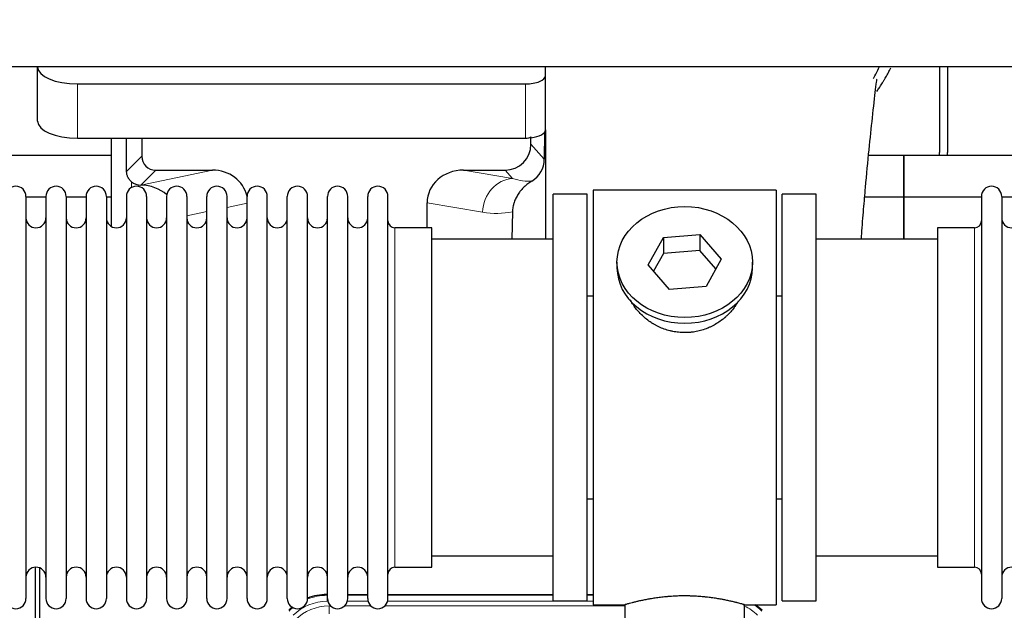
# Model space of a CAD drawing. Header units: inches. Extents: x 0 to 20790, y -12 to 14700.
# Tile 36 of 256: x 4862 to 5357, y 5487 to 5784. Entities that reach past the tile are written whole.
import ezdxf

# ---------------------------------------------------------------- set-up
doc = ezdxf.new("R2010")
doc.units = ezdxf.units.IN
doc.layers.add('1', color=7, linetype='Continuous', true_color=0xffffff)
doc.layers.add('254', color=7, linetype='Continuous', true_color=0xffffff)
doc.styles.add('latin_extended', font='simplex.shx')
doc.dimstyles.get("Standard").update_dxf_attribs({"dimtxt": 0.18, "dimasz": 0.18, "dimexe": 0.18, "dimexo": 0.0625, "dimgap": 0.09, "dimtad": 0, "dimtih": 1, "dimtoh": 1, "dimdec": 4, "dimzin": 0, "dimdsep": 46, "dimtxsty": 'Standard', "dimcen": 0.09, "dimadec": 0, "dimazin": 0, "dimtfac": 1, "dimtdec": 4, "dimtofl": 0, "dimtmove": 0, "dimatfit": 3, "dimfxl": 1, "dimtolj": 1, "dimtzin": 0, "dimarcsym": 0})

# ---------------------------------------------------------------- blocks, each defined once
blk = doc.blocks.new('_U11')
at = {"layer": '254', "color": 3, "linetype": 'Continuous', "lineweight": 13, "transparency": 16777216}
for p, q in [((1931.41, 6671.99), (1001.41, 6671.99)), ((1036.41, 6549.49), (1036.41, 5456.49)), ((7972.41, 5333.99), (1001.41, 5333.99))]:
    blk.add_line(p, q, dxfattribs=at)
at = {"layer": '254', "color": 3, "transparency": 16777216}
for points in [[(1056.83, 6549.49), (1015.99, 6549.49), (1036.41, 6671.99)], [(1015.99, 5456.49), (1056.83, 5456.49), (1036.41, 5333.99)]]:
    blk.add_solid(points, dxfattribs=at)
at = {"layer": 'Defpoints', "color": 0, "transparency": 16777216}
for p in [(1966.41, 6671.99), (1036.41, 5333.99), (8007.41, 5333.99)]:
    blk.add_point(p, dxfattribs=at)
at = {"layer": '254', "color": 2, "lineweight": 13, "transparency": 16777216, "insert": (852.66, 5798.82), "char_height": 122.5, "attachment_point": 1, "rotation": 90, "style": 'latin_extended'}
blk.add_mtext('\\A1;\\C2;1338', dxfattribs=at)

msp = doc.modelspace()

# ---------------------------------------------------------------- linework, layer by layer
at = {"layer": '1', "color": 2, "linetype": 'Continuous', "lineweight": 25}
for p, q in [((7365.411, 5759.887), (2839.411, 5759.887)), ((4871.461, 5759.888), (4871.461, 5759.79)), ((4871.461, 5732.601), (4871.461, 5759.79)), ((5126.461, 5755.563), (5126.461, 5759.887)), ((5126.461, 5728.375), (5126.461, 5755.563)), ((5324.411, 5759.887), (5324.411, 5716.987)), ((5328.411, 5759.887), (5328.411, 5716.987)), ((4891.461, 5751.336), (5116.461, 5751.336)), ((5125.939, 5727.027), (5125.884, 5713.578)), ((5126.461, 5728.374), (5126.461, 5673.488)), ((4891.461, 5724.148), (5116.461, 5724.148)), ((4908.394, 5724.148), (4908.394, 5679.878)), ((4923.772, 5724.148), (4923.772, 5715.047)), ((5119.176, 5721.034), (5119.176, 5724.751)), ((4908.398, 5715.462), (4816.411, 5715.462)), ((5306.411, 5715.462), (5288.72, 5715.462)), ((5306.411, 5694.487), (5306.411, 5715.462)), ((5306.411, 5715.462), (5306.411, 5694.487)), ((5398.398, 5715.462), (5306.411, 5715.462)), ((4930.745, 5708.074), (4959.206, 5708.074)), ((5085.374, 5708.074), (5106.225, 5708.074)), ((4923.206, 5700.535), (4923.364, 5700.535)), ((5150.411, 5697.987), (5150.411, 5489.987)), ((5242.411, 5697.987), (5150.411, 5697.987)), ((5242.411, 5697.987), (5242.411, 5489.987)), ((4865.611, 5694.887), (4865.611, 5493.087)), ((4875.612, 5694.487), (4865.612, 5694.487)), ((4875.611, 5694.887), (4875.611, 5493.087)), ((4885.811, 5694.887), (4885.811, 5493.087)), ((4895.81, 5694.487), (4885.812, 5694.487)), ((4895.811, 5694.887), (4895.811, 5493.087)), ((4908.392, 5694.487), (4906.01, 5694.487)), ((4906.011, 5694.887), (4906.011, 5493.087)), ((4916.011, 5694.887), (4916.011, 5493.087)), ((4926.211, 5694.887), (4926.211, 5493.087)), ((4936.211, 5694.887), (4936.211, 5493.087)), ((4946.411, 5694.887), (4946.411, 5493.087)), ((4956.411, 5493.087), (4956.411, 5694.887)), ((4966.611, 5493.087), (4966.611, 5694.887)), ((4976.611, 5493.087), (4976.611, 5694.887)), ((4986.811, 5493.087), (4986.811, 5694.887)), ((4996.811, 5493.087), (4996.811, 5694.887)), ((5007.011, 5493.087), (5007.011, 5694.887)), ((5017.011, 5493.087), (5017.011, 5694.887)), ((5027.211, 5493.087), (5027.211, 5694.887)), ((5037.211, 5493.087), (5037.211, 5694.887)), ((5047.411, 5493.087), (5047.411, 5694.887)), ((5067.037, 5679.137), (5067.037, 5691.686)), ((5130.411, 5491.987), (5130.411, 5695.987)), ((5147.411, 5695.987), (5130.411, 5695.987)), ((5147.411, 5491.987), (5147.411, 5695.987)), ((5245.411, 5491.987), (5245.411, 5695.987)), ((5262.411, 5695.987), (5245.411, 5695.987)), ((5262.411, 5491.987), (5262.411, 5695.987)), ((5306.411, 5694.487), (5286.783, 5694.487)), ((5306.411, 5673.487), (5306.411, 5694.487)), ((5306.411, 5694.487), (5306.411, 5673.485)), ((5345.413, 5694.487), (5306.411, 5694.487)), ((5345.411, 5694.887), (5345.411, 5493.087)), ((5355.611, 5694.887), (5355.611, 5493.087)), ((5365.612, 5694.487), (5355.612, 5694.487)), ((5109.926, 5687.186), (5109.561, 5673.486)), ((5069.411, 5679.137), (5050.911, 5679.137)), ((5069.411, 5508.837), (5069.411, 5679.137)), ((5323.411, 5679.137), (5323.411, 5508.837)), ((5341.911, 5679.137), (5323.411, 5679.137)), ((5130.411, 5673.487), (5069.406, 5673.487)), ((5178.02, 5660.514), (5185.692, 5674.282)), ((5185.692, 5674.282), (5204.083, 5675.723)), ((5185.692, 5674.282), (5185.692, 5666.252)), ((5204.083, 5675.723), (5204.083, 5667.693)), ((5204.083, 5675.723), (5214.803, 5663.397)), ((5323.417, 5673.487), (5262.411, 5673.487)), ((5204.083, 5667.693), (5185.692, 5666.252)), ((5212.075, 5658.503), (5204.083, 5667.693)), ((5162.411, 5661.956), (5162.411, 5659.088)), ((5185.692, 5666.252), (5180.747, 5657.378)), ((5214.803, 5663.397), (5207.131, 5649.63)), ((5230.411, 5659.088), (5230.411, 5661.956)), ((5188.74, 5648.188), (5178.02, 5660.514)), ((5207.131, 5649.63), (5188.74, 5648.188)), ((5147.411, 5644.987), (5150.411, 5644.987)), ((5242.411, 5644.987), (5245.412, 5644.987)), ((5150.411, 5542.987), (5147.411, 5542.987)), ((5245.412, 5542.987), (5242.411, 5542.987)), ((5069.406, 5514.487), (5130.411, 5514.487)), ((5262.411, 5514.487), (5323.417, 5514.487)), ((4870.411, 5108.245), (4870.411, 5508.825)), ((4872.411, 5508.498), (4872.411, 5084.987)), ((5050.911, 5508.837), (5069.411, 5508.837)), ((5323.411, 5508.837), (5341.911, 5508.837)), ((5016.652, 5495.087), (5017.013, 5495.087)), ((5027.214, 5495.087), (5037.212, 5495.087)), ((5047.412, 5495.087), (5130.409, 5495.087)), ((5147.408, 5495.087), (5150.411, 5495.087)), ((5130.411, 5491.987), (5147.411, 5491.987)), ((5150.411, 5489.987), (5166.411, 5489.987)), ((5166.411, 5489.987), (5166.411, 5480.487)), ((5226.007, 5489.987), (5242.411, 5489.987)), ((5226.411, 5480.487), (5226.411, 5490.103)), ((5245.411, 5491.987), (5262.411, 5491.987))]:
    msp.add_line(p, q, dxfattribs=at)
at = {"layer": '1', "color": 110, "linetype": 'Continuous', "lineweight": 13}
for p, q in [((4891.461, 5724.148), (4891.461, 5751.336)), ((5116.461, 5724.148), (5116.461, 5751.336)), ((5119.176, 5721.034), (5125.884, 5713.578)), ((4916.154, 5707.429), (4923.772, 5715.047)), ((4930.745, 5708.074), (4923.206, 5700.535)), ((4923.364, 5700.535), (4959.206, 5708.074)), ((5085.374, 5708.074), (5110.017, 5703.859)), ((5110.017, 5703.859), (5106.225, 5708.074)), ((4918.602, 5699.326), (4918.602, 5702.24)), ((4976.611, 5691.498), (4966.611, 5689.394)), ((5094.882, 5686.923), (5067.037, 5691.686)), ((4956.412, 5687.249), (4946.412, 5685.145)), ((5050.911, 5508.837), (5050.911, 5679.137)), ((5341.911, 5679.137), (5341.911, 5508.837)), ((5016.652, 5495.087), (5016.807, 5494.712)), ((5016.807, 5494.712), (5017.013, 5494.712)), ((5016.807, 5491.716), (5016.807, 5494.712)), ((5027.213, 5494.712), (5037.213, 5494.712)), ((5047.414, 5494.712), (5130.409, 5494.712)), ((5147.41, 5494.712), (5150.41, 5494.712)), ((5017.199, 5491.716), (5016.807, 5491.716)), ((5017.784, 5489.359), (5018.631, 5489.359)), ((5017.784, 5485.364), (5017.784, 5489.359)), ((5025.594, 5489.359), (5038.831, 5489.359)), ((5037.4, 5491.716), (5027.026, 5491.716)), ((5045.794, 5489.359), (5166.409, 5489.359)), ((5150.41, 5491.716), (5047.227, 5491.716))]:
    msp.add_line(p, q, dxfattribs=at)
at = {"layer": '1', "color": 2, "linetype": 'Continuous', "lineweight": 25}
for centre, radius, start, end in [((5302.411, 5716.987), 22, 356.02453, 0), ((5306.411, 5716.987), 22, 356.02453, 0), ((4860.511, 5694.887), 5.1, 0, 180), ((4880.711, 5694.887), 5.1, 0, 180), ((4900.911, 5694.887), 5.1, 0, 180), ((4921.111, 5694.887), 5.1, 0, 180), ((4941.311, 5694.887), 5.1, 0, 180), ((4961.511, 5694.887), 5.1, 0, 180), ((4981.711, 5694.887), 5.1, 0, 180), ((5001.911, 5694.887), 5.1, 0, 180), ((5022.111, 5694.887), 5.1, 0, 180), ((5042.311, 5694.887), 5.1, 0, 180), ((5350.511, 5694.887), 5.1, 0, 180), ((4870.611, 5684.137), 5, 180, 0), ((4890.811, 5684.137), 5, 180, 0), ((4911.011, 5684.137), 5, 180, 0), ((4931.211, 5684.137), 5, 180, 0), ((4951.411, 5684.137), 5, 180, 0), ((4971.611, 5684.137), 5, 180, 0), ((4991.811, 5684.137), 5, 180, 0), ((5012.011, 5684.137), 5, 180, 0), ((5032.211, 5684.137), 5, 180, 0), ((5050.911, 5682.637), 3.5, 180, 270), ((5341.911, 5682.637), 3.5, 270, 0), ((5360.611, 5684.137), 5, 180, 0), ((4870.611, 5503.837), 5, 0, 180), ((4890.811, 5503.837), 5, 0, 180), ((4911.011, 5503.837), 5, 0, 180), ((4931.211, 5503.837), 5, 0, 180), ((4951.411, 5503.837), 5, 0, 180), ((4971.611, 5503.837), 5, 0, 180), ((4991.811, 5503.837), 5, 0, 180), ((5012.011, 5503.837), 5, 0, 180), ((5032.211, 5503.837), 5, 0, 180), ((5050.911, 5505.337), 3.5, 90, 180), ((5341.911, 5505.337), 3.5, 0, 90), ((5360.611, 5503.837), 5, 0, 180), ((4860.511, 5493.087), 5.1, 180, 0), ((4880.711, 5493.087), 5.1, 180, 0), ((4900.911, 5493.087), 5.1, 180, 0), ((4921.111, 5493.087), 5.1, 180, 0), ((4941.311, 5493.087), 5.1, 180, 0), ((4961.511, 5493.087), 5.1, 180, 0), ((4981.711, 5493.087), 5.1, 180, 0), ((5001.911, 5493.087), 5.1, 180, 0), ((5022.111, 5493.087), 5.1, 180, 0), ((5042.311, 5493.087), 5.1, 180, 0), ((5350.511, 5493.087), 5.1, 180, 0)]:
    msp.add_arc(centre, radius, start, end, dxfattribs=at)
for centre, major_axis, ratio, start_param, end_param in [((4891.461, 5759.79), (-20, 0), 0.4226815, 0, 1.5707963), ((5116.461, 5755.563), (-10, 0), 0.4226815, 1.5707963, 3.1415927), ((4891.461, 5732.601), (-20, 0), 0.4226815, 0, 1.5707963), ((5116.461, 5728.375), (-10, 0), 0.4226815, 1.8474697, 3.1415927), ((4918.602, 5273.856), (10.169, -1338.733), 0.0006671, 1.9006064, 1.9138372), ((5106.136, 5721.123), (-8.754, 9.732), 0.993147, 2.4124357, 3.9763944), ((5116.461, 5728.375), (-10, 0), 0.4226815, 1.5707963, 1.7425489), ((5116.461, 5747.52), (0, 23.658), 0.4226815, 3.3133452, 3.4165375), ((4930.799, 5715.1), (4.987, 4.987), 0.9924325, 2.3599928, 3.9231925), ((5112.844, 5713.667), (12.412, -4.015), 0.9953148, 5.572067, 6.5905896), ((4958.59, 5691.009), (-18.076, -3.802), 0.9203203, 3.1559659, 4.4876926), ((5086.132, 5691.009), (18.879, -3.229), 0.8876007, 1.7611606, 3.2922561), ((4923.206, 5707.508), (-7.027, 0), 0.9924325, 0.8563441, 1.5707963), ((4923.364, 5683.599), (-18.402, 0), 0.9203203, 3.9349859, 4.712389), ((5196.411, 5659.088), (34, 0), 0.819152, 3.1416663, 6.2831608), ((5016.682, 5468.05, 0), (10.349, -24.985), 0.998395, 2.7494612, 3.1145601), ((5016.682, 5468.05, 0), (10.349, -24.985), 0.998395, 3.4494404, 3.5337241), ((5216.14, 5468.05, 0), (-10.349, -24.985), 0.998395, 2.7494612, 2.9094018)]:
    msp.add_ellipse(centre, major_axis=major_axis, ratio=ratio, start_param=start_param, end_param=end_param, dxfattribs=at)
at = {"layer": '1', "color": 110, "linetype": 'Continuous', "lineweight": 13}
for centre, major_axis, ratio, start_param, end_param in [((5110.017, 5686.923), (-2.866, -16.757), 0.8876007, 3.3319569, 4.8630524), ((5109.774, 5717.08), (17.605, -10.298), 0.5880236, 5.056727, 5.602163), ((5094.639, 5717.08), (33.02, -17.025), 0.7759833, 5.0998257, 5.5373073), ((5016.834, 5467.683, 0), (10.345, -24.976), 0.9987509, 2.7494612, 3.1209322), ((5016.834, 5467.683, 0), (10.345, -24.976), 0.9987509, 3.439392, 3.5337241), ((5016.834, 5467.683, 0), (9.199, -22.209), 0.998395, 2.7494612, 3.5337241), ((5017.811, 5465.326, 0), (-9.199, 22.209), 0.998395, 5.8910538, 6.6753168), ((5215.988, 5467.683, 0), (-9.199, -22.209), 0.998395, 2.7494612, 3.0857139), ((5215.988, 5467.683), (-10.345, -24.976), 0.9987509, 2.7494612, 2.9335669)]:
    msp.add_ellipse(centre, major_axis=major_axis, ratio=ratio, start_param=start_param, end_param=end_param, dxfattribs=at)
at = {"layer": '1', "color": 2, "linetype": 'Continuous', "lineweight": 25}
msp.add_ellipse((5196.411, 5661.956), major_axis=(34, 0), ratio=0.819152, dxfattribs=at)
msp.add_open_spline([(5291.183, 5754.076), (5292.23, 5755.935), (5293.192, 5757.827), (5294.067, 5759.741)], degree=3, dxfattribs=at)
for points, knots in [([(5292.847, 5747.548), (5293.251, 5748.105), (5294.141, 5749.371), (5294.994, 5750.669), (5295.686, 5751.763), (5295.914, 5752.13), (5296.252, 5752.684), (5296.363, 5752.869), (5296.585, 5753.24), (5297.134, 5754.17), (5298.084, 5755.858), (5299.103, 5757.822), (5299.692, 5759.039), (5299.904, 5759.487)], [0, 0, 0, 0, 0.1493314, 0.3350669, 0.3350669, 0.4279346, 0.4279346, 0.4743685, 0.4743685, 0.5208024, 0.7065379, 0.8922734, 1, 1, 1, 1]), ([(5285.109, 5673.537), (5285.169, 5674.343), (5285.554, 5679.483), (5286.243, 5688.235), (5287.47, 5702.734), (5288.986, 5718.592), (5290.72, 5734.817), (5292.109, 5747.482), (5292.902, 5753.124), (5292.868, 5753.689), (5292.781, 5753.673)], [0, 0, 0, 0, 0.0209512, 0.1341954, 0.2364153, 0.4334945, 0.6253373, 0.824694, 0.9320857, 1, 1, 1, 1]), ([(4918.602, 5702.24), (4918.413, 5702.403), (4918.233, 5702.574), (4917.894, 5702.932), (4917.735, 5703.118), (4917.436, 5703.507), (4917.296, 5703.709), (4917.151, 5703.946), (4917.135, 5703.972), (4917.103, 5704.026), (4917.087, 5704.052), (4917.041, 5704.133), (4916.95, 5704.294), (4916.867, 5704.458), (4916.709, 5704.79), (4916.616, 5705.016), (4916.454, 5705.477), (4916.385, 5705.712), (4916.315, 5706.012), (4916.302, 5706.073), (4916.277, 5706.194), (4916.266, 5706.255), (4916.233, 5706.439), (4916.215, 5706.562), (4916.171, 5706.931), (4916.156, 5707.179), (4916.154, 5707.429)], [0, 0, 0, 0, 0.125, 0.125, 0.25, 0.25, 0.375, 0.375, 0.390625, 0.390625, 0.40625, 0.40625, 0.4375, 0.5, 0.5, 0.625, 0.625, 0.75, 0.75, 0.78125, 0.78125, 0.8125, 0.8125, 0.875, 0.875, 1, 1, 1, 1]), ([(5119.639, 5702.561), (5119.299, 5702.355), (5118.631, 5701.926), (5117.669, 5701.237), (5116.747, 5700.5), (5116.16, 5699.976), (5115.588, 5699.437), (5115.308, 5699.158), (5114.764, 5698.585), (5114.499, 5698.29), (5114.178, 5697.91), (5114.114, 5697.833), (5113.988, 5697.679), (5113.8, 5697.448), (5113.619, 5697.212), (5113.264, 5696.738), (5112.811, 5696.093), (5112.4, 5695.426), (5112.012, 5694.746), (5111.828, 5694.401), (5111.483, 5693.697), (5111.322, 5693.339), (5111.022, 5692.611), (5110.884, 5692.24), (5110.727, 5691.768), (5110.697, 5691.673), (5110.652, 5691.531), (5110.637, 5691.483), (5110.608, 5691.387), (5110.537, 5691.148), (5110.471, 5690.908), (5110.324, 5690.331), (5110.24, 5689.944), (5110.1, 5689.164), (5110.044, 5688.772), (5109.963, 5687.983), (5109.937, 5687.586), (5109.926, 5687.186)], [0, 0, 0, 0, 0.0625, 0.125, 0.1875, 0.25, 0.25, 0.3125, 0.3125, 0.375, 0.375, 0.390625, 0.390625, 0.40625, 0.4375, 0.4375, 0.5, 0.5625, 0.5625, 0.625, 0.625, 0.6875, 0.6875, 0.75, 0.75, 0.765625, 0.765625, 0.7734375, 0.7734375, 0.78125, 0.8125, 0.8125, 0.875, 0.875, 0.9375, 0.9375, 1, 1, 1, 1]), ([(5199.269, 5626.664), (5198.277, 5626.57), (5197.289, 5626.525), (5195.321, 5626.532), (5194.34, 5626.584), (5192.385, 5626.781), (5191.411, 5626.928), (5190.199, 5627.171), (5189.956, 5627.223), (5189.593, 5627.305), (5189.472, 5627.333), (5189.231, 5627.391), (5188.629, 5627.538), (5188.035, 5627.703), (5186.625, 5628.131), (5185.705, 5628.46), (5183.902, 5629.199), (5183.02, 5629.61), (5181.726, 5630.287), (5181.3, 5630.524), (5180.773, 5630.831), (5180.668, 5630.894), (5180.458, 5631.019), (5180.145, 5631.209), (5179.837, 5631.404), (5178.82, 5632.063), (5178.039, 5632.622), (5176.539, 5633.8), (5175.821, 5634.42), (5174.447, 5635.717), (5173.791, 5636.394), (5172.545, 5637.809), (5171.964, 5638.533), (5170.884, 5640.015), (5170.385, 5640.772), (5169.642, 5642.026), (5169.373, 5642.513), (5169.119, 5643.006)], [0, 0, 0, 0, 0.0792205, 0.0792205, 0.1584409, 0.1584409, 0.2376614, 0.2376614, 0.2574665, 0.2574665, 0.2673691, 0.2673691, 0.2772716, 0.3168819, 0.3168819, 0.3961024, 0.3961024, 0.4753228, 0.4753228, 0.5149331, 0.5149331, 0.5248356, 0.5248356, 0.5347382, 0.5545433, 0.5545433, 0.6337638, 0.6337638, 0.7129842, 0.7129842, 0.7922047, 0.7922047, 0.8714252, 0.8714252, 0.9506456, 0.9506456, 1, 1, 1, 1]), ([(5223.309, 5642.267), (5223.149, 5641.978), (5222.983, 5641.69), (5222.752, 5641.305), (5222.693, 5641.208), (5222.573, 5641.014), (5222.391, 5640.723), (5222.204, 5640.436), (5221.823, 5639.865), (5221.559, 5639.49), (5220.74, 5638.382), (5220.157, 5637.664), (5218.917, 5636.274), (5218.26, 5635.601), (5217.391, 5634.79), (5217.127, 5634.549), (5216.857, 5634.311), (5216.677, 5634.153), (5216.586, 5634.075), (5216.129, 5633.686), (5215.757, 5633.383), (5214.62, 5632.502), (5213.836, 5631.949), (5212.216, 5630.913), (5211.379, 5630.43), (5210.084, 5629.761), (5209.646, 5629.547), (5208.978, 5629.24), (5208.754, 5629.14), (5208.414, 5628.994), (5208.301, 5628.946), (5208.073, 5628.851), (5207.959, 5628.804), (5206.93, 5628.39), (5206.003, 5628.066), (5204.123, 5627.509), (5203.171, 5627.276), (5201.722, 5626.994), (5201.236, 5626.911), (5200.502, 5626.805), (5200.257, 5626.773), (5199.764, 5626.714), (5199.517, 5626.687), (5199.269, 5626.664)], [0, 0, 0, 0, 0.0354008, 0.0354008, 0.0474583, 0.0474583, 0.0595158, 0.0836308, 0.0836308, 0.1318607, 0.1318607, 0.2283206, 0.2283206, 0.3247806, 0.3247806, 0.3488955, 0.360953, 0.360953, 0.3730105, 0.3730105, 0.4212405, 0.4212405, 0.5177004, 0.5177004, 0.6141603, 0.6141603, 0.6623903, 0.6623903, 0.6865053, 0.6865053, 0.6985627, 0.6985627, 0.7106202, 0.7106202, 0.8070802, 0.8070802, 0.9035401, 0.9035401, 0.95177, 0.95177, 0.975885, 0.975885, 1, 1, 1, 1]), ([(5226.411, 5489.987), (5226.412, 5489.987), (5226.364, 5490.001), (5226.22, 5490.042), (5226.16, 5490.059), (5226.051, 5490.09), (5225.992, 5490.107), (5225.926, 5490.126), (5225.88, 5490.139), (5225.856, 5490.146), (5225.638, 5490.207), (5225.397, 5490.275), (5224.826, 5490.433), (5224.495, 5490.524), (5223.744, 5490.725), (5223.325, 5490.836), (5222.801, 5490.97), (5222.742, 5490.985), (5222.622, 5491.016), (5222.562, 5491.031), (5222.379, 5491.078), (5222.255, 5491.109), (5221.875, 5491.204), (5221.613, 5491.269), (5220.797, 5491.467), (5220.216, 5491.604), (5218.981, 5491.884), (5218.327, 5492.027), (5217.29, 5492.243), (5216.935, 5492.315), (5216.479, 5492.406), (5216.387, 5492.424), (5216.203, 5492.46), (5215.925, 5492.514), (5215.644, 5492.568), (5214.698, 5492.745), (5213.915, 5492.884), (5212.298, 5493.152), (5211.463, 5493.28), (5210.172, 5493.462), (5209.298, 5493.58), (5208.398, 5493.69), (5207.826, 5493.756), (5207.711, 5493.769), (5207.482, 5493.794), (5207.137, 5493.832), (5206.791, 5493.868), (5206.096, 5493.939), (5205.63, 5493.983), (5204.223, 5494.106), (5203.273, 5494.176), (5201.351, 5494.29), (5200.379, 5494.334), (5199.149, 5494.37), (5198.779, 5494.38), (5198.345, 5494.389), (5198.159, 5494.392), (5198.034, 5494.394), (5197.972, 5494.395), (5197.412, 5494.404), (5196.916, 5494.408), (5195.433, 5494.408), (5194.45, 5494.393), (5192.495, 5494.336), (5191.524, 5494.292), (5190.075, 5494.207), (5189.594, 5494.176), (5188.874, 5494.123), (5188.634, 5494.105), (5188.276, 5494.076), (5188.156, 5494.066), (5187.918, 5494.046), (5187.799, 5494.036), (5186.734, 5493.943), (5185.809, 5493.849), (5184.001, 5493.641), (5183.118, 5493.528), (5181.395, 5493.285), (5180.554, 5493.156), (5179.632, 5493.004), (5179.53, 5492.987), (5179.327, 5492.953), (5179.024, 5492.901), (5178.725, 5492.849), (5178.135, 5492.745), (5177.749, 5492.675), (5176.619, 5492.462), (5175.898, 5492.319), (5174.522, 5492.032), (5173.866, 5491.889), (5173.088, 5491.713), (5172.858, 5491.66), (5172.632, 5491.608), (5172.483, 5491.573), (5172.409, 5491.556), (5172.041, 5491.469), (5171.758, 5491.402), (5170.94, 5491.203), (5170.437, 5491.077), (5169.516, 5490.84), (5169.096, 5490.73), (5168.531, 5490.579), (5168.354, 5490.53), (5168.103, 5490.462), (5167.982, 5490.429), (5167.867, 5490.397), (5167.792, 5490.377), (5167.755, 5490.366), (5167.428, 5490.276), (5167.188, 5490.208), (5166.801, 5490.099), (5166.656, 5490.057), (5166.51, 5490.015), (5166.473, 5490.005), (5166.436, 5489.994), (5166.427, 5489.991), (5166.415, 5489.988), (5166.411, 5489.987), (5166.411, 5489.987)], [0, 0, 0, 0, 0.0311289, 0.0311289, 0.0467558, 0.0467558, 0.0545693, 0.0584761, 0.0584761, 0.0623828, 0.0623828, 0.0936367, 0.0936367, 0.1248906, 0.1248906, 0.1561445, 0.1561445, 0.1600513, 0.1600513, 0.163958, 0.163958, 0.1717715, 0.1717715, 0.1873984, 0.1873984, 0.2186523, 0.2186523, 0.2499062, 0.2499062, 0.2655332, 0.2655332, 0.2694399, 0.2694399, 0.2733467, 0.2811601, 0.2811601, 0.3124141, 0.3124141, 0.343668, 0.343668, 0.3592949, 0.3749219, 0.3749219, 0.3788286, 0.3788286, 0.3827353, 0.3905488, 0.3905488, 0.4061758, 0.4061758, 0.4374297, 0.4374297, 0.4686836, 0.4686836, 0.4764971, 0.4804038, 0.4823572, 0.4823572, 0.4843105, 0.4843105, 0.4999375, 0.4999375, 0.5311914, 0.5311914, 0.5624453, 0.5624453, 0.5780723, 0.5780723, 0.5858857, 0.5858857, 0.5897925, 0.5897925, 0.5936992, 0.5936992, 0.6249531, 0.6249531, 0.656207, 0.656207, 0.6874609, 0.6874609, 0.6913677, 0.6913677, 0.6952744, 0.7030879, 0.7030879, 0.7187148, 0.7187148, 0.7499687, 0.7499687, 0.7812227, 0.7812227, 0.7890361, 0.7929429, 0.7929429, 0.7968496, 0.7968496, 0.8124766, 0.8124766, 0.8437305, 0.8437305, 0.8749844, 0.8749844, 0.8906113, 0.8906113, 0.8984248, 0.9023315, 0.9023315, 0.9062383, 0.9062383, 0.9374922, 0.9374922, 0.9687461, 0.9687461, 0.984373, 0.984373, 0.9921865, 0.9921865, 1, 1, 1, 1])]:
    msp.add_open_spline(points, degree=3, knots=knots, dxfattribs=at)
msp.add_rational_spline([(5119.176, 5724.751), (5119.185, 5724.529), (5119.193, 5724.309)], [0.50000009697, 0.49999990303, 0.50000009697], degree=2, dxfattribs=at)

# ---------------------------------------------------------------- dimensions: what is measured, and where the dimension line sits
at = {"layer": '254', "color": 2, "linetype": 'Continuous', "lineweight": 13}
dim = msp.add_linear_dim(base=(1036.411, 5333.987), p1=(1966.411, 6671.987), p2=(8007.411, 5333.987), angle=90, text='\\C2;1338', dimstyle='Standard', override={"dimscale": 35, "dimtxt": 3.5, "dimasz": 3.5, "dimexe": 1, "dimexo": 1, "dimgap": 1.75, "dimtad": 1, "dimtih": 0, "dimtoh": 0, "dimdec": 2, "dimlfac": 0.028571, "dimzin": 8, "dimdsep": 46, "dimlunit": 2, "dimpost": '', "dimtxsty": 'latin_extended', "dimsah": 1, "dimse1": 0, "dimse2": 0, "dimsd1": 0, "dimsd2": 0, "dimclrd": 3, "dimclre": 3, "dimclrt": 2, "dimtol": 0, "dimtm": -0.1, "dimtfac": 0.714286, "dimtdec": 3, "dimtofl": 1, "dimtmove": 0, "dimtzin": 8, "dimlwd": 13, "dimlwe": 13}, dxfattribs=at)
dim.commit()
dim.dimension.update_dxf_attribs({"geometry": '_U11', "text_midpoint": (1036.411, 6002.987), "dimtype": 160})

doc.saveas('drawing.dxf')
